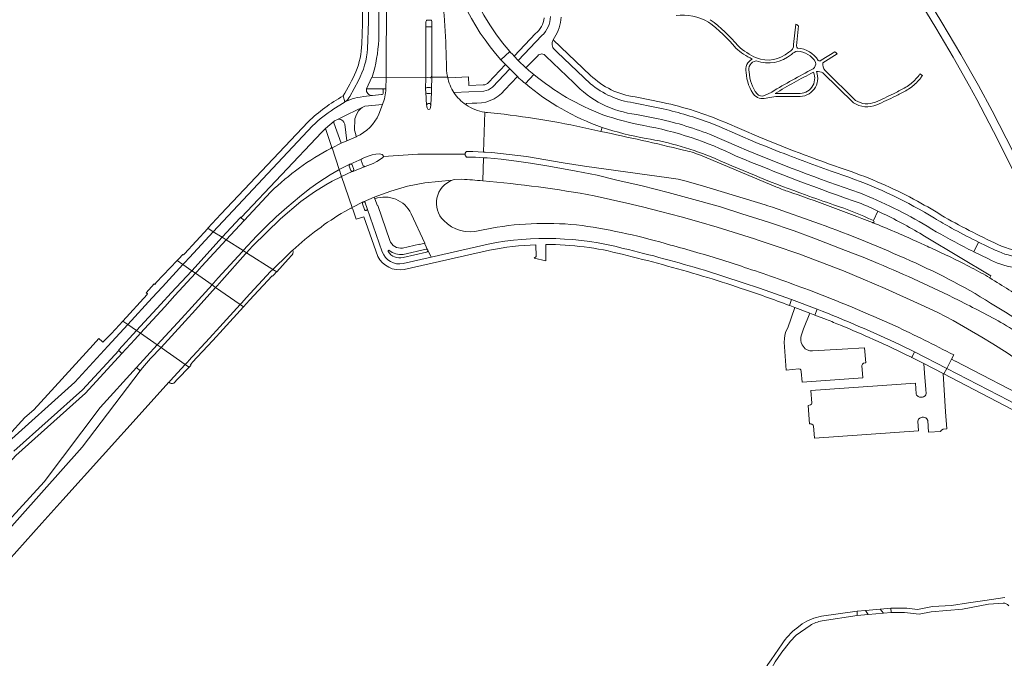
# Model space of a CAD drawing. Extents: x 152048 to 156914, y 461460 to 468786.
# Tile 96 of 256: x 154072 to 154398, y 464069 to 464281. Entities that reach past the tile are written whole.
import ezdxf

# ---------------------------------------------------------------- set-up
doc = ezdxf.new("R2010")
doc.units = 0
doc.header["$LTSCALE"] = 0.75
for name, color, linetype, lineweight in [('B-RO-VH-VERHARDING_ASFALT-GV', 251, 'CONTINUOUS', 18), ('B-RO-VH-VERHARDING_BETON-GV', 251, 'CONTINUOUS', 18), ('B-RO-VH-VERHARDING_BETONSTRAATSTEEN-GV', 251, 'CONTINUOUS', 18), ('B-RO-VH-VERHARDING_FUNDERING_ZAND-GV', 251, 'CONTINUOUS', 18), ('B-RO-VH-VERHARDING_GESLOTEN-GV', 251, 'CONTINUOUS', 18), ('B-RO-VH-VERHARDING_OPEN-GV', 251, 'CONTINUOUS', 18), ('B-RO-VH-VERHARDING_STRAATBAKSTEEN-GV', 251, 'CONTINUOUS', 18), ('B-RO-VH-VERHARDING_TEGEL-GV', 251, 'CONTINUOUS', 18)]:
    doc.layers.add(name, color=color, linetype=linetype, lineweight=lineweight)

msp = doc.modelspace()

# ---------------------------------------------------------------- linework, layer by layer
at = {"layer": 'B-RO-VH-VERHARDING_ASFALT-GV'}
for points in [[(154304.573, 464386.422), (154305.69, 464384.941), (154311.157, 464377.213), (154312.12, 464375.955), (154317.879, 464367.937), (154323.735, 464359.571), (154328.652, 464352.208), (154334.407, 464343.792), (154339.569, 464335.93), (154342.398, 464331.49), (154351.755, 464316.803), (154357.551, 464307.441), (154362.807, 464299.08), (154375.434, 464278.079), (154381.177, 464268.317), (154386.621, 464258.708), (154389.023, 464254.304), (154395.849, 464241.211), (154400.823, 464231.198)], [(154403.385, 464232.516), (154394.077, 464250.623), (154389.568, 464258.979), (154383.681, 464269.24), (154377.498, 464279.852), (154370.87, 464290.867), (154363.545, 464302.905), (154349.004, 464326.136), (154344.624, 464332.928), (154343.45, 464334.748), (154336.763, 464344.815), (154328.698, 464356.786), (154317.826, 464372.517), (154313.42, 464378.636), (154313.41, 464378.653), (154308.044, 464386.033)], [(154193.654, 464289.432), (154193.529, 464261.652), (154206.617, 464261.684), (154206.618, 464261.974), (154206.685, 464278.451), (154206.682, 464279.866), (154206.698, 464280.093)], [(154207.208, 464280.605), (154208.192, 464280.585)], [(154208.695, 464280.098), (154208.687, 464278.446), (154208.6, 464262.024), (154208.599, 464261.688), (154213.839, 464261.701), (154213.792, 464261.917), (154213.715, 464262.53)], [(154245.104, 464275.477), (154237.224, 464267.294), (154239.795, 464264.872), (154243.714, 464268.821)], [(154248.775, 464274.106), (154249.261, 464274.834)], [(154239.795, 464264.872), (154237.224, 464267.294), (154235.904, 464268.699), (154235.306, 464269.321), (154234.725, 464269.911), (154234.427, 464270.255), (154231.526, 464267.443), (154231.773, 464267.165), (154232.337, 464266.586)], [(154231.526, 464267.443), (154234.427, 464270.255)], [(154246.352, 464268.739), (154255.612, 464259.899)], [(154261.216, 464259.556), (154250.144, 464270.023), (154249.265, 464270.856)], [(154232.337, 464266.586), (154233.018, 464265.895), (154234.486, 464264.456), (154236.951, 464261.948)], [(154213.535, 464264.117), (154213.535, 464264.322), (154213.509, 464264.566)], [(154232.787, 464257.489), (154236.951, 464261.948), (154234.486, 464264.456), (154228.695, 464258.462)], [(154239.611, 464259.61), (154242.36, 464262.661), (154241.826, 464263.106)], [(154242.36, 464262.661), (154239.611, 464259.61)], [(154206.934, 464252.482), (154206.642, 464256.726), (154206.605, 464257.813), (154206.617, 464261.684), (154193.529, 464261.652), (154193.464, 464257.836)], [(154213.839, 464261.701), (154208.599, 464261.688), (154208.586, 464257.832), (154208.575, 464256.707), (154208.296, 464252.535)], [(154191.983, 464257.836), (154187.021, 464257.893)], [(154189.036, 464255.685), (154192.032, 464255.973)], [(154192.576, 464256.524), (154192.525, 464257.35)], [(154225.905, 464257.15), (154215.938, 464256.605)], [(154192.27, 464252.675), (154191.116, 464249.532)], [(154220.241, 464253.065), (154222.032, 464253.178)], [(154285.221, 464251.229), (154283.047, 464251.679), (154275.373, 464253.266)], [(154203.994, 464236.196), (154215.099, 464236.246), (154219.654, 464236.267), (154219.662, 464236.347), (154219.676, 464236.426), (154219.698, 464236.504), (154219.726, 464236.579), (154219.76, 464236.652), (154219.8, 464236.722), (154219.846, 464236.788), (154220.144, 464237.149), (154220.612, 464237.163), (154222.275, 464237.147), (154225.77, 464236.907), (154226.147, 464250.152)], [(154226.147, 464250.152), (154225.77, 464236.907), (154226.3, 464236.871), (154228.496, 464236.785), (154231.429, 464236.509), (154240.023, 464235.431), (154252.099, 464233.367), (154259.222, 464232.212), (154287.091, 464228.43), (154290.186, 464227.968), (154292.4, 464227.453), (154298.223, 464225.756), (154318.939, 464219.455), (154319.9, 464219.138), (154321.414, 464218.638), (154336.958, 464213.147)], [(154232.598, 464249.441), (154227.046, 464250.039)], [(154276.353, 464249.388), (154282.409, 464248.175)], [(154315.926, 464240.153), (154303.755, 464245.371), (154300.744, 464246.587)], [(154300.544, 464242.823), (154310.312, 464238.623)], [(154183.708, 464242.049), (154183.637, 464242.018), (154180.467, 464240.643), (154178.612, 464239.849), (154175.622, 464238.34), (154178.032, 464231.127), (154181.508, 464232.923), (154181.603, 464232.972), (154185.57, 464234.738), (154185.608, 464234.754), (154187.554, 464235.564), (154188.851, 464235.969), (154190.095, 464236.189), (154191.275, 464236.3), (154191.82, 464236.283), (154192.175, 464236.155), (154192.451, 464235.943), (154192.593, 464235.751), (154192.609, 464235.438), (154203.994, 464236.196)], [(154155.407, 464223.804), (154146.532, 464214.267), (154140.592, 464207.883), (154146.247, 464204.299), (154150.73, 464209.163), (154153.771, 464212.246), (154157.146, 464215.482), (154160.616, 464218.624), (154164.837, 464222.135), (154168.326, 464224.887), (154171.223, 464226.972), (154175.033, 464229.418), (154177.706, 464230.947), (154178.032, 464231.127), (154175.622, 464238.34), (154175.266, 464238.161)], [(154175.266, 464238.161), (154175.24, 464238.148)], [(154220.148, 464235.29), (154219.857, 464235.625), (154219.807, 464235.695), (154219.763, 464235.769), (154219.727, 464235.847), (154219.697, 464235.928), (154219.675, 464236.011), (154219.66, 464236.095), (154219.653, 464236.181), (154219.654, 464236.267), (154215.099, 464236.246), (154203.994, 464236.196), (154192.609, 464235.438), (154192.429, 464235.144), (154191.681, 464234.567), (154190.493, 464233.768), (154189.234, 464233.106), (154186.636, 464232.144), (154182.515, 464230.552), (154182.492, 464230.543), (154182.3, 464230.469), (154178.754, 464228.822), (154182.27, 464218.595), (154185.917, 464220.407), (154185.938, 464220.417), (154185.987, 464220.437), (154189.616, 464221.978), (154195.047, 464224), (154200.62, 464225.609), (154206.296, 464226.791), (154215.402, 464227.638)], [(154322.551, 464225.441), (154297.614, 464235.859)], [(154225.501, 464227.415), (154225.718, 464235.066), (154223.05, 464235.215), (154220.606, 464235.265), (154220.148, 464235.29)], [(154356.33, 464200.052), (154351.956, 464201.895), (154345.605, 464204.391), (154335.12, 464208.427), (154328.568, 464210.804), (154320.086, 464213.69), (154318.327, 464214.258), (154311.275, 464216.535), (154304.139, 464218.752), (154296.586, 464220.924), (154286.877, 464223.507), (154278.252, 464225.717), (154269.907, 464227.648), (154263.32, 464229.248), (154256.474, 464230.594), (154247.402, 464232.257), (154241.294, 464233.262), (154236.69, 464233.947), (154231.595, 464234.562), (154226.994, 464234.994), (154225.718, 464235.066), (154225.501, 464227.415)], [(154346.707, 464228.571), (154340.813, 464230.608), (154335.908, 464232.378)], [(154179.844, 464217.292), (154181.831, 464218.377), (154182.27, 464218.595), (154178.754, 464228.822), (154178.602, 464228.751), (154175.719, 464227.29), (154173.537, 464226.1), (154169.847, 464223.794), (154165.337, 464220.568), (154158.526, 464214.883), (154149.287, 464205.783), (154147.345, 464203.603), (154156.037, 464198.094)], [(154216.153, 464227.8), (154218.636, 464227.948)], [(154262.359, 464222.476), (154273.145, 464220.045), (154278.336, 464218.809), (154284.32, 464217.236), (154291.145, 464215.522), (154297.05, 464213.875), (154303.136, 464212.093), (154315.451, 464208.198), (154316.278, 464207.921), (154322.293, 464205.905), (154330.104, 464203.193), (154344.869, 464197.562), (154351.39, 464194.864), (154358.729, 464191.711), (154370.643, 464186.39), (154376.069, 464183.776), (154381.188, 464181.139), (154390.697, 464175.654), (154394.371, 464173.47), (154399.05, 464170.512), (154402.35, 464168.136)], [(154354.824, 464214.233), (154356.313, 464217.38)], [(154356.313, 464217.38), (154354.824, 464214.233)], [(154354.642, 464213.542), (154354.575, 464213.548), (154354.51, 464213.567)], [(154368.986, 464207.4), (154368.969, 464207.408)], [(154368.969, 464207.408), (154368.986, 464207.4)], [(154393.345, 464195.251), (154393.64, 464195.909), (154372.229, 464208.793)], [(154388.026, 464203.905), (154389.567, 464207.139), (154388.613, 464207.611)], [(154156.037, 464198.094), (154161.101, 464203.037)], [(154398.289, 464089.476), (154391.644, 464088.48), (154386.218, 464087.666), (154380.688, 464086.757), (154374.381, 464086.432), (154369.418, 464085.455), (154365.897, 464085.893), (154360.554, 464085.917), (154360.727, 464084.441)], [(154360.727, 464084.441), (154365.119, 464084.454), (154369.995, 464083.947), (154373.915, 464084.691), (154384.261, 464085.634), (154392.935, 464087.23), (154397.706, 464087.564)], [(154337.783, 464081.736), (154349.465, 464083.456), (154349.371, 464084.896), (154337.6, 464083.228)], [(154329.23, 464076.996), (154333.842, 464080.224)], [(154331.237, 464080.732), (154329.409, 464079.321)], [(154324.557, 464074.076), (154320.915, 464068.859), (154319.875, 464067.227), (154319.34, 464066.391)], [(154320.293, 464064.515), (154321.036, 464065.97), (154322.304, 464068.107), (154324.289, 464071.062)]]:
    msp.add_lwpolyline(points, dxfattribs=at)
for points in [[(154234.427, 464270.255, -0.1859083), (154215.156, 464324.144)], [(154212.517, 464307.403, 0.1406257), (154231.526, 464267.443)], [(154213.509, 464264.566, 0.0278214), (154211.616, 464292.852)], [(154247.881, 464281.852, -0.202546), (154245.104, 464275.477)], [(154249.261, 464274.834, 0.12982), (154251.42, 464281.558)], [(154206.698, 464280.093, -0.4481434), (154207.208, 464280.605)], [(154208.192, 464280.585, -0.4949508), (154208.695, 464280.098)], [(154249.265, 464270.856, -0.3452688), (154248.775, 464274.106)], [(154243.714, 464268.821, -0.4844612), (154246.352, 464268.739)], [(154213.715, 464262.53, -0.0390652), (154213.535, 464264.117)], [(154236.951, 464261.948, 0.0089907), (154239.129, 464260.019)], [(154241.826, 464263.106, -0.0087038), (154239.795, 464264.872)], [(154265.242, 464249.31, -0.0815018), (154242.36, 464262.661)], [(154215.938, 464256.605, -0.0857538), (154213.839, 464261.701)], [(154239.129, 464260.019, 0.0032532), (154239.611, 464259.61)], [(154239.611, 464259.61, 0.0902702), (154264.985, 464245.108)], [(154255.612, 464259.899, 0.1778508), (154276.353, 464249.388)], [(154275.373, 464253.266, -0.1441146), (154261.216, 464259.556)], [(154187.021, 464257.893, 0.4847422), (154189.036, 464255.685)], [(154192.296, 464257.837, 0.2012874), (154191.983, 464257.836)], [(154192.032, 464255.973, 0.5415481), (154192.576, 464256.524)], [(154193.464, 464257.836, -0.0918146), (154192.27, 464252.675)], [(154192.525, 464257.35, 0.384829), (154192.296, 464257.837)], [(154215.938, 464256.605, 0.0900069), (154219.988, 464252.589)], [(154219.988, 464252.589, -0.0900069), (154215.938, 464256.605)], [(154222.032, 464253.178, 0.2546436), (154232.787, 464257.489)], [(154228.695, 464258.462, -0.19007), (154225.905, 464257.15)], [(154207.197, 464251.357, -0.0971882), (154206.934, 464252.482)], [(154208.296, 464252.535, -0.0510628), (154208.132, 464251.361)], [(154219.988, 464252.589, -0.6456777), (154220.241, 464253.065)], [(154226.147, 464250.152, -0.1109363), (154219.988, 464252.589)], [(154191.116, 464249.532, -0.1831305), (154183.708, 464242.049)], [(154208.132, 464251.361, -0.6951882), (154207.197, 464251.357)], [(154227.046, 464250.039, -0.0146486), (154226.147, 464250.152)], [(154264.623, 464243.755, 0.0273508), (154232.598, 464249.441)], [(154278.787, 464245.702, -0.0326185), (154265.242, 464249.31)], [(154300.744, 464246.587, 0.0332533), (154285.221, 464251.229)], [(154309.376, 464235.61, 0.0713436), (154278.787, 464245.702)], [(154282.409, 464248.175, -0.0444315), (154300.544, 464242.823)], [(154291.904, 464237.612, 0.0074355), (154264.623, 464243.755)], [(154264.985, 464245.108, 0.0350856), (154279.557, 464241.433)], [(154279.557, 464241.433, -0.0600332), (154302.446, 464234.759)], [(154326.543, 464235.9, -0.0087513), (154315.926, 464240.153)], [(154175.24, 464238.148, 0.0706006), (154155.407, 464223.804)], [(154297.614, 464235.859, 0.0443243), (154291.904, 464237.612)], [(154310.312, 464238.623, 0.0177051), (154350.141, 464223.456)], [(154335.908, 464232.378, -0.0072409), (154326.543, 464235.9)], [(154302.446, 464234.759, 0.0177366), (154332.281, 464222.774)], [(154350.728, 464219.901, -0.0156479), (154309.376, 464235.61)], [(154215.402, 464227.638, -0.1222714), (154216.153, 464227.8)], [(154218.636, 464227.948, -0.0042103), (154225.501, 464227.415)], [(154225.501, 464227.415, -0.0235022), (154262.359, 464222.476)], [(154375.036, 464215.014, 0.0527942), (154346.707, 464228.571)], [(154326.346, 464223.974, -0.0217748), (154322.551, 464225.441)], [(154354.51, 464213.567, 0.0106108), (154326.346, 464223.974)], [(154350.141, 464223.456, -0.0415572), (154372.597, 464212.349)], [(154332.281, 464222.774, 0.0057878), (154341.614, 464219.5)], [(154356.313, 464217.38, 0.0091302), (154350.728, 464219.901)], [(154162.611, 464204.457, -0.0522818), (154179.844, 464217.292)], [(154341.614, 464219.5, -0.0276428), (154354.824, 464214.233)], [(154370.137, 464210.049, 0.0229279), (154356.313, 464217.38)], [(154336.958, 464213.147, -0.0210227), (154367.065, 464200.914)], [(154354.824, 464214.233, -0.778332), (154354.642, 464213.542)], [(154368.969, 464207.408, 0.0100345), (154354.642, 464213.542)], [(154354.642, 464213.542, -0.0100345), (154368.969, 464207.408)], [(154380.63, 464211.771, -0.0033178), (154375.036, 464215.014)], [(154372.229, 464208.793, 0.002952), (154370.137, 464210.049)], [(154372.597, 464212.349, 0.0158066), (154384.794, 464205.543)], [(154388.613, 464207.611, -0.0117758), (154380.63, 464211.771)], [(154373.78, 464205.192, 0.0033875), (154368.986, 464207.4)], [(154368.986, 464207.4, -0.0033875), (154373.78, 464205.192)], [(154161.101, 464203.037, -0.0054556), (154162.611, 464204.457)], [(154387.305, 464198.634, 0.0140734), (154373.78, 464205.192)], [(154373.78, 464205.192, -0.0140734), (154387.305, 464198.634)], [(154384.794, 464205.543, 0.0039522), (154388.026, 464203.905)], [(154382.921, 464187.896, 0.0156561), (154356.33, 464200.052)], [(154367.065, 464200.914, -0.0399129), (154395.247, 464185.873)], [(154393.345, 464195.251, 0.0178714), (154387.305, 464198.634)], [(154387.305, 464198.634, -0.0178714), (154393.345, 464195.251)], [(154405.949, 464187.447, -0.0014585), (154393.345, 464195.251)], [(154397.887, 464180.043, 0.01048), (154382.921, 464187.896)], [(154395.247, 464185.873, -0.0916109), (154418.201, 464166.812)], [(154412.617, 464168.594, 0.0648244), (154397.887, 464180.043)], [(154397.706, 464087.564, -0.2888467), (154399.564, 464086.703)], [(154337.6, 464083.228, 0.0978066), (154331.237, 464080.732)], [(154333.842, 464080.224, -0.0741753), (154337.783, 464081.736)], [(154324.289, 464071.062, -0.0344891), (154329.23, 464076.996)], [(154329.409, 464079.321, 0.0789343), (154324.557, 464074.076)]]:
    msp.add_lwpolyline(points, format="xyb", dxfattribs=at)
for points in [[(154134.568, 464211.7), (154134.524, 464211.652), (154126.774, 464203.205), (154126.505, 464202.911), (154126.246, 464203.072), (154124.893, 464201.632), (154124.346, 464201.048), (154126.267, 464199.702), (154126.807, 464200.288), (154128.417, 464202.038), (154136.265, 464210.57)], [(154139.276, 464208.717), (154136.265, 464210.57), (154128.417, 464202.038), (154126.807, 464200.288), (154126.267, 464199.702), (154129.185, 464197.655), (154131.309, 464199.984), (154139.184, 464208.617), (154139.265, 464208.705)], [(154146.247, 464204.299), (154140.592, 464207.883), (154140.591, 464207.882), (154132.544, 464199.107), (154130.957, 464197.376), (154130.419, 464196.79), (154135.901, 464192.946), (154136.434, 464193.531), (154137.99, 464195.239), (154145.895, 464203.917), (154146.233, 464204.284)], [(154147.33, 464203.586), (154147.345, 464203.603), (154146.247, 464204.299), (154146.233, 464204.284), (154145.895, 464203.917), (154137.99, 464195.239), (154136.434, 464193.531), (154135.901, 464192.946), (154137.099, 464192.107), (154137.628, 464192.693), (154139.157, 464194.41), (154146.982, 464203.195)], [(154147.345, 464203.603), (154147.33, 464203.586), (154146.982, 464203.195), (154139.157, 464194.41), (154137.628, 464192.693), (154137.099, 464192.107), (154145.199, 464186.428), (154145.73, 464187.006), (154147.254, 464188.66), (154155.266, 464197.352), (154155.999, 464198.057), (154156.036, 464198.093), (154156.037, 464198.094)], [(154106.434, 464180.991), (154108.025, 464179.871), (154116.075, 464188.622), (154119.469, 464192.311), (154126.267, 464199.702), (154124.346, 464201.048), (154117.467, 464193.707), (154116.936, 464193.129), (154116.731, 464193.307), (154114.118, 464190.325), (154114.594, 464189.974), (154114.417, 464189.779)], [(154108.025, 464179.871), (154110.949, 464177.836), (154118.961, 464186.608), (154122.34, 464190.307), (154129.185, 464197.655), (154126.267, 464199.702), (154119.469, 464192.311), (154116.075, 464188.622)], [(154110.949, 464177.836), (154112.253, 464176.927), (154120.263, 464185.7), (154123.642, 464189.4), (154130.419, 464196.79), (154129.185, 464197.655), (154122.34, 464190.307), (154118.961, 464186.608)], [(154112.253, 464176.927), (154117.749, 464173.091), (154125.778, 464181.853), (154129.167, 464185.551), (154135.901, 464192.946), (154130.419, 464196.79), (154123.642, 464189.4), (154120.263, 464185.7)], [(154156.036, 464198.093), (154155.999, 464198.057), (154155.266, 464197.352), (154147.254, 464188.66), (154145.73, 464187.006), (154145.199, 464186.428), (154146.312, 464185.647), (154148.354, 464187.879), (154155.78, 464195.923), (154155.96, 464195.827), (154156.351, 464196.253), (154157.271, 464197.255), (154157.303, 464197.29), (154156.077, 464198.068), (154156.037, 464198.094)], [(154117.749, 464173.091), (154119.024, 464172.2), (154127.029, 464180.98), (154130.407, 464184.685), (154137.099, 464192.107), (154135.901, 464192.946), (154129.167, 464185.551), (154125.778, 464181.853)], [(154127.994, 464167.607), (154127.995, 464167.608), (154128.132, 464167.758), (154135.068, 464175.372), (154138.447, 464179.081), (154145.199, 464186.428), (154137.099, 464192.107), (154130.407, 464184.685), (154127.029, 464180.98), (154119.024, 464172.2), (154120.768, 464170.983), (154122.162, 464170.01), (154122.165, 464170.008), (154127.065, 464166.587)], [(154128.132, 464167.758), (154127.995, 464167.608), (154127.994, 464167.607), (154127.065, 464166.587), (154127.78, 464166.085), (154128.318, 464165.671), (154128.925, 464166.321), (154128.729, 464166.537), (154129.169, 464167.012), (154129.362, 464167.221), (154136.19, 464174.59), (154139.579, 464178.292), (154146.312, 464185.647), (154145.199, 464186.428), (154138.447, 464179.081), (154135.068, 464175.372)], [(154106.09, 464170.25), (154093.978, 464157.083), (154070.922, 464136.415), (154058.929, 464123.342), (154041.184, 464104), (154034.712, 464096.945), (154029.339, 464091.088), (154038.779, 464082.424), (154042.364, 464086.327), (154050.717, 464095.422), (154080.396, 464127.737), (154098.84, 464152.385), (154110.946, 464165.6), (154117.749, 464173.091), (154112.253, 464176.927), (154110.355, 464174.871)], [(154044.15, 464084.685), (154040.602, 464080.721), (154045.526, 464076.13), (154053.959, 464085.508), (154057.436, 464089.375), (154079.631, 464114.059), (154086.487, 464121.796), (154112.821, 464150.954), (154121.657, 464160.736), (154121.69, 464160.772), (154122.033, 464161.153), (154127.065, 464166.587), (154122.165, 464170.008), (154122.162, 464170.01), (154120.768, 464170.983), (154119.024, 464172.2), (154115.574, 464168.541), (154112.906, 464165.514), (154112.143, 464164.509), (154092.962, 464139.231), (154052.403, 464093.907)]]:
    msp.add_lwpolyline(points, close=True, dxfattribs=at)
at = {"layer": 'B-RO-VH-VERHARDING_BETON-GV'}
for points in [[(154208.687, 464278.446), (154206.685, 464278.451), (154206.618, 464261.974)], [(154208.6, 464262.024), (154208.687, 464278.446)], [(154207.098, 464261.574), (154208.125, 464261.561)], [(154206.605, 464257.813), (154206.642, 464256.726)], [(154208.097, 464258.332), (154207.092, 464258.291)], [(154207.147, 464256.284), (154208.094, 464256.323)], [(154208.575, 464256.707), (154208.586, 464257.832)], [(154264.985, 464245.108), (154264.623, 464243.755)], [(154297.614, 464235.859), (154322.551, 464225.441)], [(154354.51, 464213.567), (154354.575, 464213.548), (154354.642, 464213.542)]]:
    msp.add_lwpolyline(points, dxfattribs=at)
for points in [[(154206.618, 464261.974, 0.3159838), (154207.098, 464261.574)], [(154208.125, 464261.561, 0.3688642), (154208.6, 464262.024)], [(154207.092, 464258.291, 0.4072476), (154206.605, 464257.813)], [(154206.642, 464256.726, 0.3578648), (154207.147, 464256.284)], [(154208.094, 464256.323, 0.3826439), (154208.575, 464256.707)], [(154208.586, 464257.832, 0.4014223), (154208.097, 464258.332)], [(154264.623, 464243.755, -0.0074355), (154291.904, 464237.612)], [(154279.557, 464241.433, -0.0350856), (154264.985, 464245.108)], [(154302.446, 464234.759, 0.0600332), (154279.557, 464241.433)], [(154291.904, 464237.612, -0.0443243), (154297.614, 464235.859)], [(154332.281, 464222.774, -0.0177366), (154302.446, 464234.759)], [(154322.551, 464225.441, 0.0217748), (154326.346, 464223.974)], [(154326.346, 464223.974, -0.0106108), (154354.51, 464213.567)], [(154341.614, 464219.5, -0.0057878), (154332.281, 464222.774)], [(154354.824, 464214.233, 0.0276428), (154341.614, 464219.5)], [(154354.642, 464213.542, 0.778332), (154354.824, 464214.233)]]:
    msp.add_lwpolyline(points, format="xyb", dxfattribs=at)
at = {"layer": 'B-RO-VH-VERHARDING_BETONSTRAATSTEEN-GV'}
for points in [[(154206.698, 464280.093), (154206.682, 464279.866), (154206.685, 464278.451)], [(154206.685, 464278.451), (154208.687, 464278.446), (154208.695, 464280.098)], [(154208.192, 464280.585), (154207.208, 464280.605)], [(154192.27, 464252.675), (154186.452, 464252.082), (154185.612, 464251.709), (154185.095, 464251.278), (154184.424, 464250.563), (154183.689, 464249.351), (154183.208, 464247.897), (154183.015, 464244.215), (154183.45, 464242.798), (154183.637, 464242.018), (154183.708, 464242.049)], [(154191.116, 464249.532), (154192.27, 464252.675)], [(154181.603, 464232.972), (154181.508, 464232.923)], [(154182.817, 464231.142), (154182.25, 464232.67)], [(154181.327, 464232.314), (154181.856, 464230.841)], [(154182.492, 464230.543), (154182.515, 464230.552)], [(154215.402, 464227.638), (154206.296, 464226.791), (154200.62, 464225.609), (154195.047, 464224), (154189.616, 464221.978), (154189.798, 464221.478)], [(154185.677, 464219.798), (154186.319, 464217.896)], [(154185.987, 464220.437), (154185.938, 464220.417), (154185.917, 464220.407)], [(154187.258, 464218.222), (154186.629, 464220.111)], [(154201.784, 464216.516), (154206.363, 464206.742), (154206.307, 464206.591), (154207.267, 464204.534), (154207.3, 464204.463), (154208.389, 464202.125), (154227.272, 464206.45)], [(154228.463, 464211.743), (154224.54, 464210.917)], [(154161.101, 464203.037), (154156.037, 464198.094), (154156.077, 464198.068), (154157.303, 464197.29), (154161.142, 464201.471), (154161.691, 464202.069), (154161.802, 464202.247), (154162.236, 464202.66), (154162.331, 464202.761), (154162.418, 464202.87), (154162.494, 464202.986), (154162.561, 464203.108), (154162.618, 464203.235), (154162.663, 464203.367), (154162.697, 464203.501), (154162.72, 464203.639), (154162.731, 464203.777), (154162.73, 464203.916), (154162.717, 464204.055), (154162.693, 464204.192), (154162.658, 464204.326), (154162.611, 464204.457)], [(154199.111, 464202.037), (154206.879, 464203.806)], [(154206.734, 464204.781), (154199.159, 464203.074)], [(154207.3, 464204.463), (154207.267, 464204.534)], [(154298.86, 464197.795), (154311.669, 464193.636), (154317.122, 464191.866), (154327.726, 464188.108), (154336.139, 464184.924)], [(154363.705, 464173.066), (154368.395, 464170.8), (154379.089, 464165.325), (154380.65, 464168.33), (154381.386, 464169.747)], [(154123.273, 464160.429), (154124.63, 464161.877), (154128.318, 464165.671), (154127.78, 464166.085), (154127.065, 464166.587), (154122.033, 464161.153), (154121.69, 464160.772)], [(154121.69, 464160.772), (154121.657, 464160.736)]]:
    msp.add_lwpolyline(points, dxfattribs=at)
for points in [[(154207.208, 464280.605, 0.4481434), (154206.698, 464280.093)], [(154208.695, 464280.098, 0.4949508), (154208.192, 464280.585)], [(154183.708, 464242.049, 0.1831305), (154191.116, 464249.532)], [(154181.508, 464232.923, 0.3396675), (154181.327, 464232.314)], [(154182.25, 464232.67, 0.4053646), (154181.603, 464232.972)], [(154181.856, 464230.841, 0.4114903), (154182.492, 464230.543)], [(154182.515, 464230.552, 0.3765229), (154182.817, 464231.142)], [(154212.583, 464214.268, -0.5453363), (154215.402, 464227.638)], [(154185.917, 464220.407, 0.3710643), (154185.677, 464219.798)], [(154186.629, 464220.111, 0.4236016), (154185.987, 464220.437)], [(154189.798, 464221.478, -0.3864636), (154201.784, 464216.516)], [(154186.319, 464217.896, 0.9949182), (154187.258, 464218.222)], [(154224.54, 464210.917, -0.2755613), (154212.583, 464214.268)], [(154258.395, 464212.609, 0.0739676), (154228.463, 464211.743)], [(154287.678, 464206.155, 0.0348339), (154258.395, 464212.609)], [(154227.272, 464206.45, -0.1127956), (154271.999, 464205.061)], [(154162.611, 464204.457, 0.0054556), (154161.101, 464203.037)], [(154194.538, 464204.39, 0.8774981), (154194.207, 464204.035)], [(154194.207, 464204.035, 0.3381265), (154199.111, 464202.037)], [(154199.159, 464203.074, -0.1986335), (154194.538, 464204.39)], [(154207.267, 464204.534, 0.3358698), (154206.734, 464204.781)], [(154206.879, 464203.806, 0.4973445), (154207.3, 464204.463)], [(154271.999, 464205.061, -0.0148108), (154298.86, 464197.795)], [(154304.945, 464201.131, 0.0082189), (154287.678, 464206.155)], [(154313.212, 464198.42, 0.0034897), (154304.945, 464201.131)], [(154333.299, 464191.294, 0.0086509), (154313.212, 464198.42)], [(154361.983, 464179.377, 0.0166273), (154333.299, 464191.294)], [(154336.139, 464184.924, -0.01633), (154363.705, 464173.066)], [(154381.386, 464169.747, 0.0109217), (154361.983, 464179.377)], [(154121.657, 464160.736, 0.3520931), (154123.273, 464160.429)]]:
    msp.add_lwpolyline(points, format="xyb", dxfattribs=at)
for points in [[(154176.328, 464247.131), (154176.233, 464246.863), (154176.247, 464246.628), (154178.612, 464239.849), (154180.467, 464240.643), (154179.89, 464246.16), (154179.541, 464246.841), (154179.189, 464247.227), (154178.866, 464247.485), (154178.496, 464247.693), (154178.08, 464247.806), (154177.461, 464247.675), (154176.477, 464247.276)], [(154192.609, 464235.438), (154192.593, 464235.751), (154192.451, 464235.943), (154192.175, 464236.155), (154191.82, 464236.283), (154191.275, 464236.3), (154190.095, 464236.189), (154188.851, 464235.969), (154187.554, 464235.564), (154185.608, 464234.754), (154185.57, 464234.738), (154185.3, 464234.552), (154185.252, 464234.418), (154185.27, 464234.179), (154185.899, 464232.39), (154186.217, 464232.205), (154186.386, 464232.216), (154186.636, 464232.144), (154189.234, 464233.106), (154190.493, 464233.768), (154191.681, 464234.567), (154192.429, 464235.144)], [(154177.706, 464230.947), (154175.033, 464229.418), (154171.223, 464226.972), (154168.326, 464224.887), (154164.837, 464222.135), (154160.616, 464218.624), (154157.146, 464215.482), (154153.771, 464212.246), (154150.73, 464209.163), (154146.247, 464204.299), (154147.345, 464203.603), (154149.287, 464205.783), (154158.526, 464214.883), (154165.337, 464220.568), (154169.847, 464223.794), (154173.537, 464226.1), (154175.719, 464227.29), (154178.602, 464228.751), (154178.672, 464228.91), (154178.65, 464229.125), (154178.105, 464230.907), (154177.915, 464230.977)], [(154140.592, 464207.883), (154146.532, 464214.267), (154145.369, 464215.334), (154145.254, 464215.209), (154139.276, 464208.717)], [(154336.139, 464184.924), (154327.726, 464188.108), (154327.01, 464186.145), (154327.133, 464186.1), (154328.828, 464185.458), (154333.733, 464183.623), (154335.398, 464182.98)], [(154330.126, 464165.144), (154330.51, 464165.008), (154330.726, 464164.834), (154330.888, 464164.317), (154331.197, 464160.778), (154351.274, 464162.237), (154350.981, 464166.219), (154351.024, 464166.488), (154351.176, 464166.679), (154351.508, 464167.008), (154352.06, 464167.174), (154352.261, 464167.174), (154351.904, 464172.122), (154344.499, 464171.684), (154334.649, 464171.102), (154333.794, 464171.121), (154332.911, 464171.434), (154332.215, 464171.829), (154331.233, 464173.133), (154330.932, 464173.931), (154330.789, 464174.5), (154330.727, 464175.109), (154330.732, 464175.582), (154330.837, 464176.131), (154331.691, 464178.433), (154333.733, 464183.623), (154328.828, 464185.458), (154326.424, 464178.785), (154325.863, 464177.541), (154325.497, 464176.279), (154325.331, 464175.119), (154325.285, 464173.976), (154325.888, 464164.676)], [(154105.011, 464171.258), (154106.09, 464170.25), (154110.355, 464174.871), (154112.253, 464176.927), (154110.949, 464177.836), (154105.067, 464171.472)], [(154117.749, 464173.091), (154110.946, 464165.6), (154112.143, 464164.509), (154112.906, 464165.514), (154115.574, 464168.541), (154119.024, 464172.2)], [(154367.46, 464168.959), (154371.456, 464166.928), (154377.899, 464163.597), (154378.133, 464163.476), (154379.089, 464165.325), (154368.395, 464170.8)], [(154371.701, 464163.722), (154372.112, 464158.361), (154372.282, 464157.028), (154372.124, 464156.584), (154371.92, 464156.27), (154371.402, 464155.935), (154371.045, 464155.803), (154370.503, 464155.746), (154370.057, 464155.805), (154369.633, 464155.956), (154369.342, 464156.188), (154369.105, 464156.452), (154368.936, 464156.855), (154368.692, 464160.371), (154334.132, 464157.974), (154334.419, 464153.804), (154334.325, 464153.484), (154334.006, 464153.243), (154333.218, 464153.054), (154333.606, 464146.92), (154334.169, 464146.941), (154334.433, 464146.89), (154334.86, 464146.554), (154334.97, 464146.327), (154335.287, 464142.198), (154369.77, 464144.584), (154369.526, 464147.808), (154369.587, 464148.159), (154369.763, 464148.485), (154370.148, 464148.806), (154370.554, 464149.025), (154370.945, 464149.154), (154371.414, 464149.165), (154371.86, 464149.074), (154372.193, 464148.942), (154372.514, 464148.598), (154372.773, 464148.082), (154373.073, 464144.235), (154377.085, 464144.465), (154377.132, 464144.625), (154377.356, 464144.888), (154377.906, 464145.204), (154379.105, 464145.316), (154378.709, 464150.962), (154377.899, 464163.597), (154371.456, 464166.928)]]:
    msp.add_lwpolyline(points, close=True, dxfattribs=at)
at = {"layer": 'B-RO-VH-VERHARDING_FUNDERING_ZAND-GV'}
for points in [[(154289.464, 464282.159, -0.1561375), (154300.204, 464279.966)], [(154300.204, 464279.966, -0.0586509), (154309.289, 464271.387)], [(154310.019, 464272.074, 0.0583956), (154300.801, 464280.768)], [(154330.051, 464278.731, 0.0017204), (154329.111, 464279.338)], [(154316.083, 464268.112, -0.0795669), (154310.019, 464272.074)], [(154328.376, 464272.543, -0.3211891), (154326.8, 464270.032)], [(154329.716, 464271.343, -0.2101129), (154329.335, 464272.102)], [(154309.289, 464271.387, 0.084408), (154314.719, 464267.75)], [(154315.96, 464267.093, 0.2661002), (154327.684, 464269.285)], [(154326.8, 464270.032, -0.2795599), (154316.083, 464268.112)], [(154327.684, 464269.285, -0.1355827), (154329.651, 464270.345)], [(154329.651, 464270.345, -0.2441036), (154335.667, 464266.704)], [(154336.521, 464267.225, 0.2439684), (154329.716, 464271.343)], [(154342.838, 464269.494, 0.0026458), (154342.006, 464270.154)], [(154314.719, 464267.75, 0.3673786), (154312.726, 464263.278)], [(154313.721, 464263.446, -0.4696203), (154315.96, 464267.093)], [(154335.667, 464266.704, -0.2718826), (154334.858, 464264.464)], [(154337.482, 464267.347, -0.368374), (154336.521, 464267.225)], [(154338.795, 464263.897, -0.1938457), (154338.009, 464266.498)], [(154312.726, 464263.278, 0.156258), (154315.479, 464255.618)], [(154316.272, 464256.228, -0.1591818), (154313.721, 464263.446)], [(154334.858, 464264.464, 0.017043), (154321.136, 464256.822)], [(154322.267, 464256.335, -0.0157643), (154334.927, 464263.374)], [(154329.821, 464255.377, 0.564098), (154335.928, 464263.576)], [(154334.927, 464263.374, -0.5801199), (154329.869, 464256.377)], [(154335.928, 464263.576, -0.1301347), (154338.096, 464263.182)], [(154369.893, 464262.407, -0.0347611), (154368.461, 464260.733)], [(154370.18, 464262.808, -0.0061274), (154369.893, 464262.407)], [(154370.478, 464261.524, 0.0137668), (154371.002, 464262.239)], [(154368.461, 464260.733, -0.0695755), (154365.028, 464258.1)], [(154365.509, 464257.223, 0.0661114), (154369.016, 464259.873)], [(154369.016, 464259.873, 0.0330627), (154370.478, 464261.524)], [(154315.479, 464255.618, 0.2550697), (154319.819, 464254.881)], [(154318.702, 464255.637, -0.3394449), (154316.272, 464256.228)], [(154361.414, 464256.25, -0.0115662), (154355.485, 464253.491)], [(154355.886, 464252.575, 0.012032), (154362.088, 464255.468)], [(154365.028, 464258.1, -0.0072718), (154361.414, 464256.25)], [(154362.088, 464255.468, 0.0066283), (154365.509, 464257.223)], [(154348.226, 464253.273, 0.2553497), (154355.886, 464252.575)], [(154355.485, 464253.491, -0.2529763), (154348.848, 464254.064)]]:
    msp.add_lwpolyline(points, format="xyb", dxfattribs=at)
for points in [[(154329.111, 464279.338), (154328.376, 464272.543)], [(154329.335, 464272.102), (154330.051, 464278.731)], [(154342.006, 464270.154), (154337.482, 464267.347)], [(154338.009, 464266.498), (154342.838, 464269.494)], [(154338.096, 464263.182), (154348.226, 464253.273)], [(154348.848, 464254.064), (154338.795, 464263.897)], [(154371.002, 464262.239), (154370.18, 464262.808)], [(154321.136, 464256.822), (154318.702, 464255.637)], [(154329.869, 464256.377), (154322.267, 464256.335)], [(154319.819, 464254.881), (154322.557, 464255.336), (154329.821, 464255.377)]]:
    msp.add_lwpolyline(points, dxfattribs=at)
at = {"layer": 'B-RO-VH-VERHARDING_GESLOTEN-GV'}
msp.add_lwpolyline([(154140.591, 464207.882), (154140.592, 464207.883), (154139.276, 464208.717), (154139.265, 464208.705), (154139.184, 464208.617), (154131.309, 464199.984), (154129.185, 464197.655), (154130.419, 464196.79), (154130.957, 464197.376), (154132.544, 464199.107)], close=True, dxfattribs=at)
at = {"layer": 'B-RO-VH-VERHARDING_OPEN-GV'}
for points in [[(154349.465, 464083.456), (154353.091, 464083.773), (154352.16, 464085.151), (154349.371, 464084.896)], [(154358.156, 464084.216), (154356.991, 464085.592), (154352.16, 464085.151), (154353.091, 464083.773)], [(154360.554, 464085.917), (154356.991, 464085.592), (154358.156, 464084.216), (154360.727, 464084.441)]]:
    msp.add_lwpolyline(points, close=True, dxfattribs=at)
at = {"layer": 'B-RO-VH-VERHARDING_STRAATBAKSTEEN-GV'}
for points in [[(154207.42, 464253.001, 0.4268958), (154206.934, 464252.482)], [(154206.934, 464252.482, 0.0971882), (154207.197, 464251.357)], [(154208.296, 464252.535, 0.4574841), (154207.795, 464253.022)], [(154208.132, 464251.361, 0.0510628), (154208.296, 464252.535)], [(154207.197, 464251.357, 0.6951882), (154208.132, 464251.361)]]:
    msp.add_lwpolyline(points, format="xyb", dxfattribs=at)
msp.add_lwpolyline([(154207.795, 464253.022), (154207.42, 464253.001)], dxfattribs=at)
at = {"layer": 'B-RO-VH-VERHARDING_TEGEL-GV'}
for points in [[(154186.283, 464416.876), (154185.728, 464289.471), (154185.684, 464279.391), (154185.482, 464272.736)], [(154188.232, 464416.919), (154187.683, 464289.458), (154187.642, 464280.161), (154187.387, 464271.167)], [(154191.086, 464274.112), (154191.165, 464289.435), (154191.821, 464416.884)], [(154187.387, 464271.167), (154187.642, 464280.161), (154187.683, 464289.458)], [(154242.98, 464276.163), (154235.904, 464268.699)], [(154235.904, 464268.699), (154237.224, 464267.294), (154245.104, 464275.477)], [(154261.215, 464262.33), (154248.775, 464274.106)], [(154249.265, 464270.856), (154250.144, 464270.023), (154261.216, 464259.556)], [(154228.695, 464258.462), (154234.486, 464264.456), (154233.018, 464265.895), (154227.38, 464260.005)], [(154206.618, 464261.974), (154206.617, 464261.684), (154206.605, 464257.813)], [(154208.586, 464257.832), (154208.599, 464261.688), (154208.6, 464262.024)], [(154213.792, 464261.917), (154213.839, 464261.701)], [(154181.532, 464255.36), (154184.366, 464260.635)], [(154184.366, 464260.635), (154181.532, 464255.36)], [(154192.296, 464257.837), (154193.464, 464257.836), (154193.529, 464261.652), (154188.92, 464261.749), (154188.808, 464261.684), (154187.021, 464257.893), (154191.983, 464257.836)], [(154187.021, 464257.893), (154188.808, 464261.684), (154188.92, 464261.749)], [(154208.125, 464261.561), (154207.098, 464261.574)], [(154225.688, 464259.179), (154220.922, 464258.937), (154220.75, 464261.814), (154214.294, 464261.557)], [(154179.897, 464253.581), (154179.275, 464255.511)], [(154179.275, 464255.511), (154179.897, 464253.581)], [(154192.032, 464255.973), (154189.036, 464255.685), (154187.045, 464255.482), (154186.113, 464255.387), (154184.931, 464255.161), (154183.909, 464254.966), (154183.187, 464254.828), (154182.291, 464254.531), (154179.897, 464253.581)], [(154179.897, 464253.581), (154182.291, 464254.531), (154183.187, 464254.828), (154183.909, 464254.966), (154184.931, 464255.161), (154186.113, 464255.387), (154187.045, 464255.482), (154189.036, 464255.685)], [(154193.464, 464257.836), (154192.296, 464257.837)], [(154192.525, 464257.35), (154192.576, 464256.524)], [(154206.642, 464256.726), (154206.934, 464252.482)], [(154207.092, 464258.291), (154208.097, 464258.332)], [(154208.094, 464256.323), (154207.147, 464256.284)], [(154208.296, 464252.535), (154208.575, 464256.707)], [(154215.938, 464256.605), (154225.905, 464257.15)], [(154169.196, 464245.622), (154136.265, 464210.57), (154139.276, 464208.717), (154145.254, 464215.209), (154145.369, 464215.334), (154145.494, 464215.287), (154172.209, 464243.575), (154173.466, 464244.711), (154176.328, 464247.131), (154176.477, 464247.276), (154177.461, 464247.675), (154180.709, 464249.36), (154183.489, 464250.681), (154185.612, 464251.709), (154186.452, 464252.082), (154192.27, 464252.675)], [(154176.222, 464251.245), (154179.584, 464253.383)], [(154179.584, 464253.383), (154176.222, 464251.245)], [(154207.42, 464253.001), (154207.795, 464253.022)], [(154275.373, 464253.266), (154283.047, 464251.679), (154285.221, 464251.229)], [(154285.076, 464253.333), (154275.936, 464255.189)], [(154167.714, 464246.969), (154138.844, 464216.361), (154134.568, 464211.7), (154136.265, 464210.57), (154169.196, 464245.622)], [(154175.266, 464238.161), (154175.622, 464238.34), (154178.612, 464239.849), (154176.247, 464246.628), (154176.233, 464246.863), (154176.328, 464247.131), (154173.466, 464244.711)], [(154300.744, 464246.587), (154303.755, 464245.371), (154315.926, 464240.153)], [(154316.836, 464241.959), (154305.603, 464246.806)], [(154173.466, 464244.711), (154175.464, 464238.812)], [(154181.508, 464232.923), (154178.032, 464231.127), (154177.706, 464230.947)], [(154182.515, 464230.552), (154186.636, 464232.144), (154186.386, 464232.216), (154186.217, 464232.205), (154185.899, 464232.39), (154185.27, 464234.179), (154185.252, 464234.418), (154185.3, 464234.552), (154185.57, 464234.738), (154181.603, 464232.972)], [(154182.25, 464232.67), (154182.817, 464231.142)], [(154177.706, 464230.947), (154177.915, 464230.977), (154178.105, 464230.907), (154178.65, 464229.125), (154178.672, 464228.91), (154178.602, 464228.751), (154178.754, 464228.822), (154182.3, 464230.469), (154182.492, 464230.543)], [(154181.856, 464230.841), (154181.327, 464232.314)], [(154335.908, 464232.378), (154340.813, 464230.608), (154346.707, 464228.571)], [(154185.917, 464220.407), (154182.27, 464218.595), (154181.831, 464218.377)], [(154186.319, 464217.896), (154185.677, 464219.798)], [(154194.716, 464207.7), (154190.743, 464219.223), (154190.626, 464219.184), (154189.798, 464221.478), (154189.616, 464221.978), (154185.987, 464220.437)], [(154186.629, 464220.111), (154187.258, 464218.222)], [(154182.464, 464218.032), (154183.571, 464214.674), (154186.11, 464215.531), (154190.729, 464202.399)], [(154187.258, 464218.222), (154192.265, 464203.934)], [(154192.265, 464203.934), (154187.258, 464218.222)], [(154207.267, 464204.534), (154206.307, 464206.591), (154206.363, 464206.742), (154204.577, 464206.329), (154204.544, 464206.425), (154198.976, 464205.125)], [(154396.256, 464204.008), (154395.135, 464204.503), (154389.567, 464207.139), (154388.026, 464203.905), (154392.856, 464201.556)], [(154388.613, 464207.611), (154389.567, 464207.139), (154395.135, 464204.503), (154396.256, 464204.008)], [(154206.879, 464203.806), (154199.111, 464202.037)], [(154199.159, 464203.074), (154206.734, 464204.781)], [(154227.272, 464206.45), (154208.389, 464202.125), (154199.185, 464200.017)], [(154199.185, 464200.017), (154208.389, 464202.125), (154207.3, 464204.463)], [(154199.472, 464198.075), (154227.792, 464204.471)], [(154243.087, 464206.248), (154243.141, 464202.323), (154242.521, 464201.82), (154246.389, 464200.926), (154246.341, 464206.316)], [(154327.01, 464186.145), (154327.726, 464188.108), (154317.122, 464191.866), (154311.669, 464193.636), (154298.86, 464197.795)], [(154336.139, 464184.924), (154335.398, 464182.98)], [(154043.466, 464113.888), (154047.06, 464117.688), (154066.728, 464139.352), (154067.392, 464140.027), (154090.491, 464160.717), (154101.412, 464172.647), (154108.025, 464179.871), (154106.434, 464180.991), (154104.008, 464178.322), (154103.455, 464177.713), (154103.074, 464177.294), (154099.779, 464174.031), (154099.549, 464174.219), (154098.4, 464175.158)], [(154335.398, 464182.98), (154339.284, 464181.479)], [(154070.315, 464137.864), (154093.078, 464158.214), (154105.011, 464171.258), (154105.067, 464171.472), (154110.949, 464177.836), (154108.025, 464179.871), (154101.412, 464172.647), (154090.491, 464160.717), (154067.392, 464140.027)], [(154098.4, 464175.158), (154096.579, 464173.158), (154076.961, 464151.608), (154073.945, 464149.042), (154068.553, 464143.086), (154062.823, 464137.48), (154052.708, 464126.403), (154052.576, 464126.514), (154045.623, 464118.654), (154043.558, 464116.39), (154041.1, 464113.721)], [(154367.43, 464168.974), (154367.46, 464168.959), (154368.395, 464170.8), (154363.705, 464173.066)], [(154408.314, 464154.022), (154382.013, 464167.688), (154381.888, 464167.689), (154380.65, 464168.33), (154379.089, 464165.325), (154399.616, 464154.69), (154406.52, 464150.885)], [(154406.52, 464150.885), (154399.616, 464154.69), (154379.089, 464165.325), (154378.133, 464163.476), (154405.807, 464149.048)]]:
    msp.add_lwpolyline(points, dxfattribs=at)
for points in [[(154245.104, 464275.477, 0.202546), (154247.881, 464281.852)], [(154245.845, 464281.399, -0.2070839), (154242.98, 464276.163)], [(154185.482, 464272.736, -0.0884693), (154183.54, 464263.537)], [(154188.92, 464261.749, 0.0622839), (154191.086, 464274.112)], [(154248.775, 464274.106, 0.3452688), (154249.265, 464270.856)], [(154184.366, 464260.635, 0.102061), (154187.387, 464271.167)], [(154187.387, 464271.167, -0.102061), (154184.366, 464260.635)], [(154183.54, 464263.537, -0.030024), (154179.275, 464255.511)], [(154207.098, 464261.574, -0.3159838), (154206.618, 464261.974)], [(154208.6, 464262.024, -0.3688642), (154208.125, 464261.561)], [(154214.294, 464261.557, -0.3639492), (154213.792, 464261.917)], [(154275.936, 464255.189, -0.1617418), (154261.215, 464262.33)], [(154213.839, 464261.701, 0.0857538), (154215.938, 464256.605)], [(154227.38, 464260.005, -0.2256554), (154225.688, 464259.179)], [(154261.216, 464259.556, 0.1441146), (154275.373, 464253.266)], [(154179.275, 464255.511, 0.0614302), (154167.714, 464246.969)], [(154189.036, 464255.685, -0.4847422), (154187.021, 464257.893)], [(154191.983, 464257.836, -0.2012874), (154192.296, 464257.837)], [(154192.576, 464256.524, -0.5415481), (154192.032, 464255.973)], [(154192.27, 464252.675, 0.0918146), (154193.464, 464257.836)], [(154192.296, 464257.837, -0.384829), (154192.525, 464257.35)], [(154206.605, 464257.813, -0.4072476), (154207.092, 464258.291)], [(154207.147, 464256.284, -0.3578648), (154206.642, 464256.726)], [(154208.575, 464256.707, -0.3826439), (154208.094, 464256.323)], [(154208.097, 464258.332, -0.4014223), (154208.586, 464257.832)], [(154225.905, 464257.15, 0.19007), (154228.695, 464258.462)], [(154179.584, 464253.383, 0.0134575), (154179.897, 464253.581)], [(154179.897, 464253.581, -0.0134575), (154179.584, 464253.383)], [(154179.897, 464253.581, 0.1148394), (154181.532, 464255.36)], [(154181.532, 464255.36, -0.1148394), (154179.897, 464253.581)], [(154206.934, 464252.482, -0.4268958), (154207.42, 464253.001)], [(154207.795, 464253.022, -0.4574841), (154208.296, 464252.535)], [(154305.603, 464246.806, 0.0494507), (154285.076, 464253.333)], [(154169.196, 464245.622, -0.0508313), (154176.222, 464251.245)], [(154176.222, 464251.245, 0.0508313), (154169.196, 464245.622)], [(154285.221, 464251.229, -0.0332533), (154300.744, 464246.587)], [(154315.926, 464240.153, 0.0087513), (154326.543, 464235.9)], [(154347.752, 464230.373, -0.0164276), (154316.836, 464241.959)], [(154175.464, 464238.812, -0.4114558), (154175.266, 464238.161)], [(154326.543, 464235.9, 0.0072409), (154335.908, 464232.378)], [(154181.327, 464232.314, -0.3396675), (154181.508, 464232.923)], [(154181.603, 464232.972, -0.4053646), (154182.25, 464232.67)], [(154182.492, 464230.543, -0.4114903), (154181.856, 464230.841)], [(154182.817, 464231.142, -0.3765229), (154182.515, 464230.552)], [(154369.364, 464220.671, 0.0374829), (154347.752, 464230.373)], [(154346.707, 464228.571, -0.0527942), (154375.036, 464215.014)], [(154185.677, 464219.798, -0.3710643), (154185.917, 464220.407)], [(154185.987, 464220.437, -0.4236016), (154186.629, 464220.111)], [(154378.372, 464215.395, 0.0163967), (154369.364, 464220.671)], [(154181.831, 464218.377, -0.4785786), (154182.464, 464218.032)], [(154187.258, 464218.222, -0.9949182), (154186.319, 464217.896)], [(154375.036, 464215.014, 0.0033178), (154380.63, 464211.771)], [(154397.237, 464205.809, -0.0254246), (154378.372, 464215.395)], [(154380.63, 464211.771, 0.0117758), (154388.613, 464207.611)], [(154198.976, 464205.125, -0.3509735), (154194.716, 464207.7)], [(154271.999, 464205.061, 0.1127956), (154227.272, 464206.45)], [(154192.265, 464203.934, 0.3795631), (154199.185, 464200.017)], [(154199.185, 464200.017, -0.3795631), (154192.265, 464203.934)], [(154194.207, 464204.035, -0.8774981), (154194.538, 464204.39)], [(154199.111, 464202.037, -0.3381265), (154194.207, 464204.035)], [(154194.538, 464204.39, 0.1986335), (154199.159, 464203.074)], [(154206.734, 464204.781, -0.3358698), (154207.267, 464204.534)], [(154207.3, 464204.463, -0.4973445), (154206.879, 464203.806)], [(154227.792, 464204.471, -0.0394317), (154243.087, 464206.248)], [(154246.341, 464206.316, -0.0655676), (154271.66, 464203.08)], [(154298.86, 464197.795, 0.0148108), (154271.999, 464205.061)], [(154404.929, 464202.223, -0.1174746), (154396.256, 464204.008)], [(154396.256, 464204.008, 0.1174746), (154404.929, 464202.223)], [(154407.635, 464204.635, -0.1659841), (154397.237, 464205.809)], [(154190.729, 464202.399, 0.334663), (154199.472, 464198.075)], [(154271.66, 464203.08, -0.0125834), (154298.274, 464195.897)], [(154392.856, 464201.556, 0.1967405), (154410.066, 464199.468)], [(154298.274, 464195.897, -0.0072705), (154311.078, 464191.81)], [(154311.078, 464191.81, -0.0091099), (154327.01, 464186.145)], [(154363.705, 464173.066, 0.01633), (154336.139, 464184.924)], [(154339.284, 464181.479, -0.0031727), (154343.893, 464179.61)], [(154343.893, 464179.61, -0.0076189), (154354.799, 464174.913)], [(154354.799, 464174.913, -0.0089422), (154367.43, 464168.974)]]:
    msp.add_lwpolyline(points, format="xyb", dxfattribs=at)
msp.add_lwpolyline([(154180.467, 464240.643), (154183.637, 464242.018), (154183.45, 464242.798), (154183.015, 464244.215), (154183.208, 464247.897), (154183.689, 464249.351), (154184.424, 464250.563), (154185.095, 464251.278), (154185.612, 464251.709), (154183.489, 464250.681), (154180.709, 464249.36), (154177.461, 464247.675), (154178.08, 464247.806), (154178.496, 464247.693), (154178.866, 464247.485), (154179.189, 464247.227), (154179.541, 464246.841), (154179.89, 464246.16)], close=True, dxfattribs=at)

doc.saveas('drawing.dxf')
